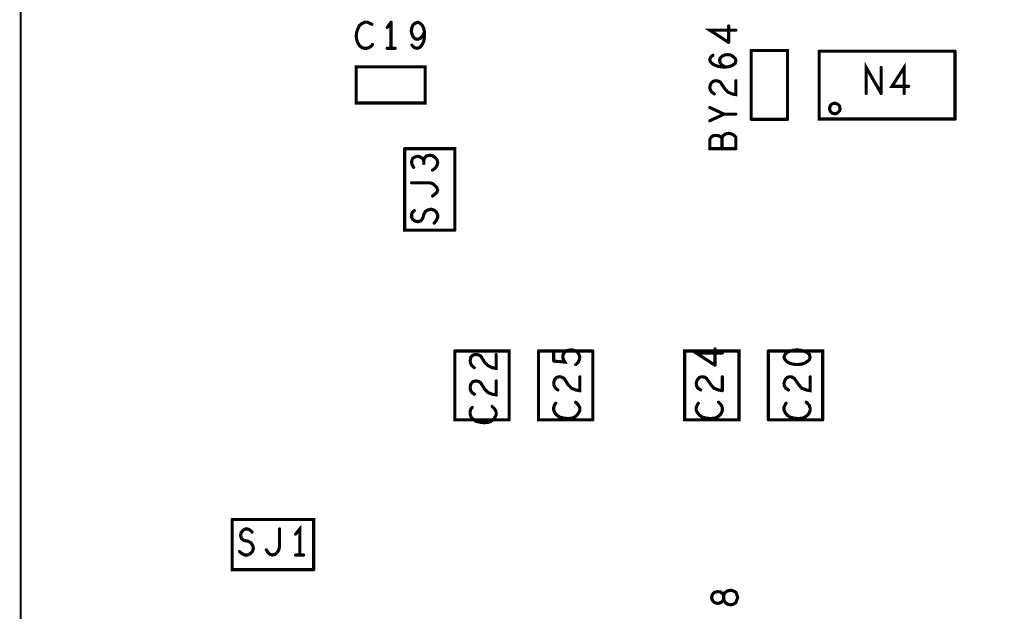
# Model space of a CAD drawing. Extents: x 17.4 to 50.4, y 21.5 to 42.5.
# Tile 2 of 33: x 24.3 to 27.2, y 31.7 to 33.4. Entities that reach past the tile are written whole.
import ezdxf

# ---------------------------------------------------------------- set-up
doc = ezdxf.new("R2010")
doc.units = 0
doc.layers.add('1', color=2, linetype='CONTINUOUS')

msp = doc.modelspace()

# ---------------------------------------------------------------- linework, layer by layer
at = {"layer": '1'}
for points, const_width in [([(33.144, 30.276), (33.135, 30.276), (32.985, 30.276), (24.342, 30.276), (24.342, 36.614), (42.766, 36.614)], 0.006), ([(25.352, 33.28), (25.348, 33.275), (25.342, 33.271), (25.335, 33.269), (25.329, 33.269), (25.322, 33.271), (25.315, 33.276), (25.31, 33.284), (25.307, 33.291), (25.305, 33.303), (25.306, 33.314), (25.31, 33.326), (25.314, 33.334), (25.321, 33.34), (25.33, 33.344), (25.337, 33.344), (25.344, 33.341), (25.35, 33.338)], 0.009), ([(25.405, 33.344), (25.394, 33.329)], 0.009), ([(25.405, 33.344), (25.405, 33.269)], 0.009), ([(25.501, 33.301), (25.501, 33.315), (25.499, 33.326), (25.494, 33.336), (25.488, 33.341), (25.482, 33.344), (25.474, 33.341), (25.468, 33.336), (25.465, 33.329), (25.463, 33.319), (25.465, 33.31), (25.469, 33.301)], 0.009), ([(26.395, 33.321), (26.32, 33.321), (26.374, 33.286)], 0.009), ([(26.374, 33.286), (26.374, 33.333)], 0.009), ([(25.465, 33.278), (25.472, 33.271), (25.48, 33.269), (25.487, 33.271), (25.494, 33.279), (25.499, 33.29), (25.501, 33.301)], 0.009), ([(25.495, 33.304), (25.489, 33.298), (25.482, 33.295), (25.475, 33.296), (25.469, 33.301)], 0.009), ([(25.495, 33.304), (25.501, 33.315)], 0.009), ([(25.394, 33.269), (25.417, 33.269)], 0.009), ([(26.543, 33.065), (26.543, 33.263), (26.439, 33.263)], 0.009), ([(26.439, 33.065), (26.439, 33.263)], 0.009), ([(26.329, 33.249), (26.323, 33.244), (26.32, 33.238), (26.321, 33.231), (26.328, 33.224), (26.336, 33.22), (26.345, 33.217)], 0.009), ([(26.364, 33.215), (26.355, 33.221), (26.35, 33.227), (26.348, 33.235), (26.35, 33.241), (26.355, 33.246), (26.363, 33.25), (26.371, 33.251), (26.379, 33.25)], 0.009), ([(26.393, 33.24), (26.395, 33.234), (26.393, 33.226), (26.385, 33.22), (26.374, 33.216)], 0.009), ([(26.393, 33.24), (26.386, 33.246), (26.379, 33.25)], 0.009), ([(26.634, 33.261), (27.024, 33.261)], 0.009), ([(26.634, 33.261), (26.634, 33.066), (27.024, 33.066)], 0.009), ([(27.024, 33.261), (27.024, 33.066)], 0.009), ([(25.503, 33.216), (25.503, 33.112), (25.305, 33.112), (25.305, 33.216), (25.503, 33.216)], 0.009), ([(26.345, 33.217), (26.361, 33.215), (26.374, 33.216)], 0.009), ([(26.812, 33.139), (26.769, 33.214), (26.769, 33.139)], 0.009), ([(26.812, 33.139), (26.812, 33.214)], 0.009), ([(26.878, 33.139), (26.878, 33.214), (26.843, 33.16), (26.891, 33.16)], 0.009), ([(26.395, 33.176), (26.395, 33.136), (26.384, 33.138), (26.371, 33.144), (26.363, 33.153), (26.35, 33.172), (26.344, 33.175), (26.336, 33.176), (26.329, 33.174), (26.323, 33.168), (26.32, 33.158), (26.321, 33.151), (26.325, 33.144), (26.333, 33.138)], 0.009), ([(26.32, 33.099), (26.361, 33.08), (26.32, 33.061)], 0.009), ([(26.664, 33.096), (26.664, 33.099), (26.665, 33.101), (26.666, 33.104), (26.667, 33.106), (26.669, 33.108), (26.671, 33.109), (26.673, 33.11), (26.676, 33.111), (26.679, 33.111), (26.681, 33.111), (26.684, 33.11), (26.686, 33.109), (26.688, 33.108), (26.69, 33.106), (26.692, 33.104), (26.693, 33.101), (26.693, 33.099), (26.694, 33.096), (26.693, 33.094), (26.693, 33.091), (26.692, 33.089), (26.69, 33.087), (26.688, 33.085), (26.686, 33.083), (26.684, 33.082), (26.681, 33.082), (26.679, 33.081), (26.676, 33.082), (26.673, 33.082), (26.671, 33.083), (26.669, 33.085), (26.667, 33.087), (26.666, 33.089), (26.665, 33.091), (26.664, 33.094), (26.664, 33.096)], 0.009), ([(26.361, 33.08), (26.395, 33.08)], 0.009), ([(26.439, 33.065), (26.543, 33.065)], 0.009), ([(26.329, 33.018), (26.324, 33.014), (26.32, 33.007)], 0.009), ([(26.329, 33.018), (26.336, 33.019), (26.345, 33.018), (26.351, 33.015), (26.355, 33.011), (26.358, 33.018), (26.365, 33.023), (26.374, 33.025)], 0.009), ([(26.355, 33.011), (26.355, 32.981)], 0.009), ([(26.395, 32.981), (26.395, 33.013), (26.39, 33.019), (26.383, 33.023), (26.374, 33.025)], 0.009), ([(25.444, 32.981), (25.588, 32.981), (25.588, 32.747)], 0.009), ([(25.444, 32.981), (25.444, 32.747), (25.588, 32.747)], 0.009), ([(26.395, 32.981), (26.32, 32.981), (26.32, 33.007)], 0.009), ([(25.499, 32.947), (25.495, 32.953), (25.489, 32.957), (25.481, 32.959), (25.474, 32.957), (25.467, 32.953), (25.464, 32.944), (25.465, 32.936), (25.47, 32.927)], 0.009), ([(25.499, 32.938), (25.499, 32.947), (25.501, 32.954), (25.507, 32.96), (25.516, 32.962), (25.524, 32.961), (25.531, 32.956), (25.537, 32.949), (25.539, 32.941), (25.537, 32.933), (25.532, 32.925), (25.524, 32.919)], 0.009), ([(25.524, 32.845), (25.531, 32.85), (25.536, 32.855), (25.539, 32.862), (25.536, 32.87), (25.531, 32.875), (25.524, 32.881), (25.514, 32.883), (25.464, 32.883)], 0.009), ([(25.535, 32.775), (25.539, 32.784), (25.539, 32.791), (25.535, 32.799), (25.529, 32.804), (25.52, 32.807), (25.511, 32.805), (25.504, 32.801), (25.499, 32.792), (25.496, 32.781), (25.491, 32.774), (25.482, 32.771), (25.474, 32.773), (25.467, 32.778), (25.464, 32.784)], 0.009), ([(25.472, 32.803), (25.466, 32.798), (25.464, 32.791), (25.464, 32.784)], 0.009), ([(25.529, 32.767), (25.535, 32.775)], 0.009), ([(25.744, 32.202), (25.744, 32.4), (25.588, 32.4)], 0.009), ([(25.588, 32.4), (25.588, 32.202), (25.744, 32.202)], 0.009), ([(25.634, 32.382), (25.64, 32.388), (25.648, 32.39), (25.655, 32.389), (25.662, 32.386), (25.674, 32.367), (25.683, 32.358), (25.695, 32.352), (25.707, 32.35), (25.707, 32.39)], 0.009), ([(25.984, 32.4), (25.828, 32.4)], 0.009), ([(25.984, 32.202), (25.828, 32.202), (25.828, 32.4)], 0.009), ([(25.872, 32.371), (25.904, 32.368), (25.899, 32.377), (25.898, 32.383), (25.899, 32.39), (25.904, 32.397), (25.91, 32.401), (25.92, 32.403), (25.93, 32.402), (25.939, 32.398), (25.944, 32.391), (25.947, 32.382), (25.945, 32.374), (25.942, 32.367), (25.935, 32.361)], 0.009), ([(25.872, 32.397), (25.872, 32.371)], 0.009), ([(25.984, 32.202), (25.984, 32.4)], 0.009), ([(26.248, 32.202), (26.404, 32.202), (26.404, 32.4), (26.248, 32.4), (26.248, 32.202)], 0.009), ([(26.335, 32.359), (26.281, 32.394), (26.356, 32.394)], 0.009), ([(26.335, 32.406), (26.335, 32.359)], 0.009), ([(26.644, 32.202), (26.644, 32.4), (26.488, 32.4)], 0.009), ([(26.488, 32.202), (26.488, 32.4)], 0.009), ([(26.533, 32.382), (26.536, 32.39), (26.542, 32.396), (26.549, 32.399), (26.559, 32.402), (26.571, 32.403), (26.582, 32.402), (26.592, 32.399), (26.599, 32.396), (26.606, 32.39), (26.608, 32.382), (26.606, 32.375), (26.599, 32.369), (26.592, 32.365), (26.582, 32.362), (26.571, 32.361), (26.559, 32.362), (26.549, 32.365), (26.542, 32.369), (26.536, 32.375), (26.533, 32.382)], 0.009), ([(25.634, 32.382), (25.632, 32.372), (25.633, 32.365), (25.637, 32.358), (25.644, 32.352)], 0.009), ([(25.648, 32.314), (25.64, 32.312), (25.634, 32.305), (25.632, 32.296), (25.633, 32.288), (25.637, 32.281), (25.644, 32.276)], 0.009), ([(25.648, 32.314), (25.655, 32.313), (25.662, 32.309), (25.674, 32.29), (25.683, 32.281), (25.695, 32.276), (25.707, 32.274), (25.707, 32.314)], 0.009), ([(25.88, 32.324), (25.874, 32.317), (25.872, 32.308), (25.873, 32.3)], 0.009), ([(25.947, 32.326), (25.947, 32.286), (25.935, 32.288), (25.923, 32.293), (25.914, 32.302), (25.902, 32.321), (25.895, 32.325), (25.888, 32.326), (25.88, 32.324)], 0.009), ([(26.311, 32.321), (26.305, 32.325), (26.297, 32.326), (26.29, 32.324), (26.284, 32.317), (26.281, 32.308), (26.282, 32.3), (26.286, 32.293), (26.294, 32.288)], 0.009), ([(26.311, 32.321), (26.324, 32.302), (26.332, 32.293), (26.345, 32.288), (26.356, 32.286)], 0.009), ([(26.356, 32.286), (26.356, 32.326)], 0.009), ([(26.549, 32.326), (26.542, 32.324), (26.536, 32.317), (26.533, 32.308), (26.534, 32.3), (26.538, 32.293), (26.546, 32.288)], 0.009), ([(26.549, 32.326), (26.557, 32.325), (26.563, 32.321), (26.576, 32.302), (26.584, 32.293), (26.597, 32.288), (26.608, 32.286), (26.608, 32.326)], 0.009), ([(25.873, 32.3), (25.877, 32.293), (25.884, 32.288)], 0.009), ([(25.878, 32.25), (25.874, 32.245), (25.872, 32.238)], 0.009), ([(25.875, 32.222), (25.882, 32.215), (25.889, 32.21), (25.902, 32.207), (25.913, 32.206), (25.924, 32.207), (25.932, 32.21), (25.939, 32.216), (25.944, 32.223), (25.947, 32.229), (25.947, 32.236), (25.944, 32.243), (25.94, 32.248), (25.935, 32.253)], 0.009), ([(26.287, 32.25), (26.284, 32.245), (26.281, 32.238), (26.281, 32.23), (26.285, 32.222), (26.291, 32.215), (26.299, 32.21), (26.311, 32.207), (26.322, 32.206)], 0.009), ([(26.322, 32.206), (26.334, 32.207), (26.341, 32.21), (26.349, 32.216), (26.354, 32.223), (26.356, 32.229), (26.356, 32.236), (26.354, 32.243), (26.35, 32.248), (26.345, 32.253)], 0.009), ([(26.539, 32.25), (26.536, 32.245), (26.533, 32.238), (26.533, 32.23), (26.537, 32.222), (26.543, 32.215), (26.551, 32.21), (26.563, 32.207), (26.574, 32.206), (26.586, 32.207), (26.593, 32.21), (26.601, 32.216), (26.606, 32.223), (26.608, 32.229), (26.608, 32.236), (26.606, 32.243), (26.602, 32.248), (26.597, 32.253)], 0.009), ([(25.638, 32.238), (25.634, 32.233), (25.632, 32.226), (25.632, 32.218), (25.635, 32.21), (25.642, 32.203), (25.649, 32.198), (25.662, 32.195), (25.673, 32.194), (25.684, 32.195), (25.692, 32.198), (25.699, 32.204), (25.704, 32.211), (25.707, 32.217), (25.707, 32.224), (25.704, 32.231), (25.7, 32.236), (25.695, 32.241)], 0.009), ([(25.872, 32.238), (25.872, 32.23), (25.875, 32.222)], 0.009), ([(26.488, 32.202), (26.644, 32.202)], 0.009), ([(25.183, 31.772), (25.183, 31.916), (24.949, 31.916)], 0.009), ([(24.949, 31.916), (24.949, 31.772), (25.183, 31.772)], 0.009), ([(24.983, 31.856), (24.976, 31.861), (24.973, 31.87), (24.975, 31.879), (24.98, 31.885), (24.987, 31.889), (24.993, 31.889), (25, 31.886)], 0.009), ([(25, 31.886), (25.006, 31.88)], 0.009), ([(25.047, 31.829), (25.052, 31.821), (25.058, 31.816), (25.064, 31.814), (25.072, 31.816), (25.078, 31.821), (25.083, 31.829), (25.085, 31.839), (25.085, 31.889)], 0.009), ([(25.131, 31.874), (25.143, 31.889), (25.143, 31.814)], 0.009), ([(24.983, 31.856), (24.994, 31.854)], 0.009), ([(24.994, 31.854), (25.003, 31.849), (25.008, 31.841), (25.01, 31.833), (25.007, 31.824), (25.001, 31.818)], 0.009), ([(25.001, 31.818), (24.993, 31.814), (24.986, 31.814), (24.977, 31.818), (24.97, 31.824)], 0.009), ([(25.131, 31.814), (25.154, 31.814)], 0.009), ([(26.357, 31.703), (26.351, 31.708), (26.342, 31.709), (26.333, 31.707), (26.327, 31.7), (26.325, 31.692), (26.327, 31.685), (26.333, 31.678), (26.342, 31.675)], 0.009), ([(26.36, 31.688), (26.36, 31.697), (26.363, 31.706), (26.371, 31.711)], 0.009), ([(26.38, 31.713), (26.371, 31.711)], 0.009), ([(26.38, 31.713), (26.388, 31.711), (26.395, 31.707), (26.398, 31.699), (26.4, 31.692), (26.398, 31.686), (26.395, 31.678), (26.388, 31.673), (26.38, 31.671)], 0.009), ([(26.342, 31.675), (26.351, 31.677), (26.357, 31.682), (26.36, 31.688), (26.363, 31.679), (26.371, 31.673), (26.38, 31.671)], 0.009), ([(26.357, 31.703), (26.36, 31.697), (26.36, 31.688)], 0.009)]:
    msp.add_lwpolyline(points, dxfattribs=dict(at, const_width=const_width))
at = {"layer": '1', "const_width": 0.0045}
for points in [[(25.35225, 33.338, 1), (25.34775, 33.338, 1)], [(25.39625, 33.329, 1), (25.39175, 33.329, 1)], [(25.40725, 33.344, 1), (25.40275, 33.344, 1)], [(25.40725, 33.344, 1), (25.40275, 33.344, 1)], [(26.37625, 33.333, 1), (26.37175, 33.333, 1)], [(26.39725, 33.321, 1), (26.39275, 33.321, 1)], [(25.47125, 33.301, 1), (25.46675, 33.301, 1)], [(25.47125, 33.301, 1), (25.46675, 33.301, 1)], [(25.49725, 33.304, 1), (25.49275, 33.304, 1)], [(25.49725, 33.304, 1), (25.49275, 33.304, 1)], [(25.50325, 33.315, 1), (25.49875, 33.315, 1)], [(25.50325, 33.301, 1), (25.49875, 33.301, 1)], [(25.50325, 33.301, 1), (25.49875, 33.301, 1)], [(25.35425, 33.28, 1), (25.34975, 33.28, 1)], [(25.39625, 33.269, 1), (25.39175, 33.269, 1)], [(25.40725, 33.269, 1), (25.40275, 33.269, 1)], [(25.41925, 33.269, 1), (25.41475, 33.269, 1)], [(25.46725, 33.278, 1), (25.46275, 33.278, 1)], [(26.37625, 33.286, 1), (26.37175, 33.286, 1)], [(26.37625, 33.286, 1), (26.37175, 33.286, 1)], [(26.44125, 33.263, 1), (26.43675, 33.263, 1)], [(26.44125, 33.263, 1), (26.43675, 33.263, 1)], [(26.33125, 33.249, 1), (26.32675, 33.249, 1)], [(26.38125, 33.25, 1), (26.37675, 33.25, 1)], [(26.38125, 33.25, 1), (26.37675, 33.25, 1)], [(26.39525, 33.24, 1), (26.39075, 33.24, 1)], [(26.39525, 33.24, 1), (26.39075, 33.24, 1)], [(26.63625, 33.261, 1), (26.63175, 33.261, 1)], [(26.63625, 33.261, 1), (26.63175, 33.261, 1)], [(27.02625, 33.261, 1), (27.02175, 33.261, 1)], [(27.02625, 33.261, 1), (27.02175, 33.261, 1)], [(25.50525, 33.216, 1), (25.50075, 33.216, 1)], [(25.50525, 33.216, 1), (25.50075, 33.216, 1)], [(26.34725, 33.217, 1), (26.34275, 33.217, 1)], [(26.34725, 33.217, 1), (26.34275, 33.217, 1)], [(26.36625, 33.215, 1), (26.36175, 33.215, 1)], [(26.37625, 33.216, 1), (26.37175, 33.216, 1)], [(26.37625, 33.216, 1), (26.37175, 33.216, 1)], [(26.81425, 33.214, 1), (26.80975, 33.214, 1)], [(26.39725, 33.176, 1), (26.39275, 33.176, 1)], [(26.89325, 33.16, 1), (26.88875, 33.16, 1)], [(26.33525, 33.138, 1), (26.33075, 33.138, 1)], [(26.77125, 33.139, 1), (26.76675, 33.139, 1)], [(26.81425, 33.139, 1), (26.80975, 33.139, 1)], [(26.81425, 33.139, 1), (26.80975, 33.139, 1)], [(26.88025, 33.139, 1), (26.87575, 33.139, 1)], [(26.32225, 33.099, 1), (26.31775, 33.099, 1)], [(26.66625, 33.096, 1), (26.66175, 33.096, 1)], [(26.66625, 33.096, 1), (26.66175, 33.096, 1)], [(26.36325, 33.08, 1), (26.35875, 33.08, 1)], [(26.39725, 33.08, 1), (26.39275, 33.08, 1)], [(26.44125, 33.065, 1), (26.43675, 33.065, 1)], [(26.44125, 33.065, 1), (26.43675, 33.065, 1)], [(26.54525, 33.065, 1), (26.54075, 33.065, 1)], [(26.54525, 33.065, 1), (26.54075, 33.065, 1)], [(27.02625, 33.066, 1), (27.02175, 33.066, 1)], [(27.02625, 33.066, 1), (27.02175, 33.066, 1)], [(26.32225, 33.061, 1), (26.31775, 33.061, 1)], [(26.33125, 33.018, 1), (26.32675, 33.018, 1)], [(26.33125, 33.018, 1), (26.32675, 33.018, 1)], [(26.35725, 33.011, 1), (26.35275, 33.011, 1)], [(26.37625, 33.025, 1), (26.37175, 33.025, 1)], [(26.37625, 33.025, 1), (26.37175, 33.025, 1)], [(25.44625, 32.981, 1), (25.44175, 32.981, 1)], [(25.44625, 32.981, 1), (25.44175, 32.981, 1)], [(26.32225, 33.007, 1), (26.31775, 33.007, 1)], [(26.32225, 33.007, 1), (26.31775, 33.007, 1)], [(26.35725, 32.981, 1), (26.35275, 32.981, 1)], [(26.39725, 32.981, 1), (26.39275, 32.981, 1)], [(26.39725, 32.981, 1), (26.39275, 32.981, 1)], [(25.47225, 32.927, 1), (25.46775, 32.927, 1)], [(25.50125, 32.947, 1), (25.49675, 32.947, 1)], [(25.50125, 32.938, 1), (25.49675, 32.938, 1)], [(25.52625, 32.919, 1), (25.52175, 32.919, 1)], [(25.46625, 32.883, 1), (25.46175, 32.883, 1)], [(25.52625, 32.845, 1), (25.52175, 32.845, 1)], [(25.46625, 32.784, 1), (25.46175, 32.784, 1)], [(25.46625, 32.784, 1), (25.46175, 32.784, 1)], [(25.47425, 32.803, 1), (25.46975, 32.803, 1)], [(25.53125, 32.767, 1), (25.52675, 32.767, 1)], [(25.53725, 32.775, 1), (25.53275, 32.775, 1)], [(25.53725, 32.775, 1), (25.53275, 32.775, 1)], [(25.59025, 32.747, 1), (25.58575, 32.747, 1)], [(25.59025, 32.747, 1), (25.58575, 32.747, 1)], [(25.59025, 32.4, 1), (25.58575, 32.4, 1)], [(25.59025, 32.4, 1), (25.58575, 32.4, 1)], [(25.70925, 32.39, 1), (25.70475, 32.39, 1)], [(25.83025, 32.4, 1), (25.82575, 32.4, 1)], [(25.83025, 32.4, 1), (25.82575, 32.4, 1)], [(25.87425, 32.397, 1), (25.86975, 32.397, 1)], [(25.98625, 32.4, 1), (25.98175, 32.4, 1)], [(25.98625, 32.4, 1), (25.98175, 32.4, 1)], [(26.33725, 32.406, 1), (26.33275, 32.406, 1)], [(26.35825, 32.394, 1), (26.35375, 32.394, 1)], [(26.49025, 32.4, 1), (26.48575, 32.4, 1)], [(26.49025, 32.4, 1), (26.48575, 32.4, 1)], [(25.63625, 32.382, 1), (25.63175, 32.382, 1)], [(25.63625, 32.382, 1), (25.63175, 32.382, 1)], [(25.87425, 32.371, 1), (25.86975, 32.371, 1)], [(25.87425, 32.371, 1), (25.86975, 32.371, 1)], [(25.93725, 32.361, 1), (25.93275, 32.361, 1)], [(26.33725, 32.359, 1), (26.33275, 32.359, 1)], [(26.33725, 32.359, 1), (26.33275, 32.359, 1)], [(26.53525, 32.382, 1), (26.53075, 32.382, 1)], [(26.53525, 32.382, 1), (26.53075, 32.382, 1)], [(25.64625, 32.352, 1), (25.64175, 32.352, 1)], [(25.65025, 32.314, 1), (25.64575, 32.314, 1)], [(25.65025, 32.314, 1), (25.64575, 32.314, 1)], [(25.70925, 32.314, 1), (25.70475, 32.314, 1)], [(25.88225, 32.324, 1), (25.87775, 32.324, 1)], [(25.88225, 32.324, 1), (25.87775, 32.324, 1)], [(25.94925, 32.326, 1), (25.94475, 32.326, 1)], [(26.31325, 32.321, 1), (26.30875, 32.321, 1)], [(26.31325, 32.321, 1), (26.30875, 32.321, 1)], [(26.35825, 32.326, 1), (26.35375, 32.326, 1)], [(26.55125, 32.326, 1), (26.54675, 32.326, 1)], [(26.55125, 32.326, 1), (26.54675, 32.326, 1)], [(26.61025, 32.326, 1), (26.60575, 32.326, 1)], [(25.64625, 32.276, 1), (25.64175, 32.276, 1)], [(25.87525, 32.3, 1), (25.87075, 32.3, 1)], [(25.87525, 32.3, 1), (25.87075, 32.3, 1)], [(25.88625, 32.288, 1), (25.88175, 32.288, 1)], [(26.29625, 32.288, 1), (26.29175, 32.288, 1)], [(26.35825, 32.286, 1), (26.35375, 32.286, 1)], [(26.35825, 32.286, 1), (26.35375, 32.286, 1)], [(26.54825, 32.288, 1), (26.54375, 32.288, 1)], [(25.88025, 32.25, 1), (25.87575, 32.25, 1)], [(25.93725, 32.253, 1), (25.93275, 32.253, 1)], [(26.28925, 32.25, 1), (26.28475, 32.25, 1)], [(26.34725, 32.253, 1), (26.34275, 32.253, 1)], [(26.54125, 32.25, 1), (26.53675, 32.25, 1)], [(26.59925, 32.253, 1), (26.59475, 32.253, 1)], [(25.64025, 32.238, 1), (25.63575, 32.238, 1)], [(25.69725, 32.241, 1), (25.69275, 32.241, 1)], [(25.87425, 32.238, 1), (25.86975, 32.238, 1)], [(25.87425, 32.238, 1), (25.86975, 32.238, 1)], [(25.87725, 32.222, 1), (25.87275, 32.222, 1)], [(25.87725, 32.222, 1), (25.87275, 32.222, 1)], [(25.74625, 32.202, 1), (25.74175, 32.202, 1)], [(25.74625, 32.202, 1), (25.74175, 32.202, 1)], [(25.98625, 32.202, 1), (25.98175, 32.202, 1)], [(25.98625, 32.202, 1), (25.98175, 32.202, 1)], [(26.25025, 32.202, 1), (26.24575, 32.202, 1)], [(26.25025, 32.202, 1), (26.24575, 32.202, 1)], [(26.32425, 32.206, 1), (26.31975, 32.206, 1)], [(26.32425, 32.206, 1), (26.31975, 32.206, 1)], [(26.49025, 32.202, 1), (26.48575, 32.202, 1)], [(26.49025, 32.202, 1), (26.48575, 32.202, 1)], [(26.64625, 32.202, 1), (26.64175, 32.202, 1)], [(26.64625, 32.202, 1), (26.64175, 32.202, 1)], [(24.95125, 31.916, 1), (24.94675, 31.916, 1)], [(24.95125, 31.916, 1), (24.94675, 31.916, 1)], [(25.00225, 31.886, 1), (24.99775, 31.886, 1)], [(25.00225, 31.886, 1), (24.99775, 31.886, 1)], [(25.00825, 31.88, 1), (25.00375, 31.88, 1)], [(25.08725, 31.889, 1), (25.08275, 31.889, 1)], [(24.98525, 31.856, 1), (24.98075, 31.856, 1)], [(24.98525, 31.856, 1), (24.98075, 31.856, 1)], [(24.99625, 31.854, 1), (24.99175, 31.854, 1)], [(24.99625, 31.854, 1), (24.99175, 31.854, 1)], [(25.13325, 31.874, 1), (25.12875, 31.874, 1)], [(24.97225, 31.824, 1), (24.96775, 31.824, 1)], [(25.04925, 31.829, 1), (25.04475, 31.829, 1)], [(25.00325, 31.818, 1), (24.99875, 31.818, 1)], [(25.00325, 31.818, 1), (24.99875, 31.818, 1)], [(25.13325, 31.814, 1), (25.12875, 31.814, 1)], [(25.14525, 31.814, 1), (25.14075, 31.814, 1)], [(25.15625, 31.814, 1), (25.15175, 31.814, 1)], [(25.18525, 31.772, 1), (25.18075, 31.772, 1)], [(25.18525, 31.772, 1), (25.18075, 31.772, 1)], [(26.37325, 31.711, 1), (26.36875, 31.711, 1)], [(26.37325, 31.711, 1), (26.36875, 31.711, 1)], [(26.38225, 31.713, 1), (26.37775, 31.713, 1)], [(26.38225, 31.713, 1), (26.37775, 31.713, 1)], [(26.35925, 31.703, 1), (26.35475, 31.703, 1)], [(26.35925, 31.703, 1), (26.35475, 31.703, 1)], [(26.36225, 31.688, 1), (26.35775, 31.688, 1)], [(26.36225, 31.688, 1), (26.35775, 31.688, 1)], [(26.34425, 31.675, 1), (26.33975, 31.675, 1)], [(26.34425, 31.675, 1), (26.33975, 31.675, 1)], [(26.38225, 31.671, 1), (26.37775, 31.671, 1)], [(26.38225, 31.671, 1), (26.37775, 31.671, 1)]]:
    msp.add_lwpolyline(points, format="xyb", close=True, dxfattribs=at)

doc.saveas('drawing.dxf')
